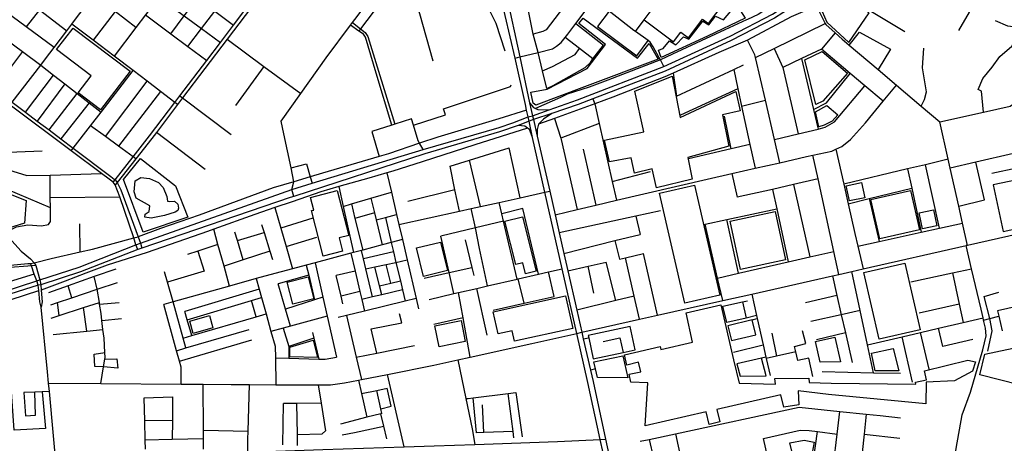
# Model space of a CAD drawing. Header units: millimetres. Extents: x 664923 to 767831, y 3118803 to 3207600.
# Tile 214 of 256: x 705649 to 708230, y 3175506 to 3176617. Entities that reach past the tile are written whole.
import ezdxf

# ---------------------------------------------------------------- set-up
doc = ezdxf.new("R2010")
doc.units = ezdxf.units.MM
for name, color, linetype in [('parks', 8, 'Continuous'), ('roads_2', 2, 'Continuous'), ('roads_3', 3, 'Continuous'), ('water', 7, 'Continuous')]:
    doc.layers.add(name, color=color, linetype=linetype)

msp = doc.modelspace()

# ---------------------------------------------------------------- linework, layer by layer
at = {"layer": 'parks'}
for points in [[(707822.81, 3176557.16), (707876.53, 3176635.66), (707794.08, 3176682.87), (707746.46, 3176652.77), (707765.38, 3176611.17), (707822.81, 3176557.16)], [(707452.15, 3176573.84), (707330.61, 3176518.35), (707323.71, 3176537.27), (707336.35, 3176541.84), (707352.95, 3176561.6), (707369.26, 3176551.54), (707389.14, 3176572.31), (707403.06, 3176565.89), (707439.96, 3176613.34), (707455.72, 3176603.56), (707473.49, 3176626.72), (707494.45, 3176617.31), (707528.33, 3176657.5), (707550.71, 3176621.03), (707452.15, 3176573.84)], [(707002.33, 3176393.2), (706995.54, 3176398.12), (706989.28, 3176427.25), (707032.22, 3176434.95), (707136.95, 3176489.6), (707184.79, 3176552.08), (707115.17, 3176606.89), (707126.53, 3176621.64), (707269.25, 3176516.17), (707299.33, 3176555.07), (707320.49, 3176518.3), (707322.63, 3176513.57), (707130.29, 3176441.19), (707002.33, 3176393.2)], [(705746.32, 3176538.73), (705789.24, 3176595.01), (705938.86, 3176482.1), (705861.56, 3176380.73), (705802.71, 3176425.14), (705837.09, 3176470.24), (705746.32, 3176538.73)], [(707736.08, 3176394.94), (707707.68, 3176512.38), (707752.55, 3176533.77), (707819.72, 3176476.87), (707755.07, 3176403.55), (707736.08, 3176394.94)], [(707318.73, 3176176.5), (707307.48, 3176226.25), (707260.88, 3176214.34), (707252.03, 3176254.78), (707195.56, 3176244.16), (707181.97, 3176301.07), (707285.61, 3176322.8), (707261.43, 3176429.66), (707359.56, 3176469.12), (707380.71, 3176360.49), (707526.32, 3176428.92), (707537.67, 3176377.94), (707491.24, 3176367.5), (707508.36, 3176285.64), (707401.13, 3176255.66), (707412.13, 3176199.14), (707318.73, 3176176.5)], [(707735.56, 3176375.85), (707765.08, 3176392.17), (707794.37, 3176367.79), (707778.8, 3176351.46), (707758.06, 3176340.61), (707744.32, 3176336.42), (707735.56, 3176375.85)], [(705973.41, 3176059.89), (705921.85, 3176198.07), (705965.92, 3176253.3), (706057.7, 3176181.24), (706089.9, 3176099.66), (705973.41, 3176059.89)], [(708200.93, 3176183.66), (708227.71, 3176061.53), (708315.81, 3176080.66), (708289.02, 3176202.8), (708200.93, 3176183.66)], [(707393.16, 3175874), (707326.51, 3176161.79), (707418.02, 3176182.77), (707484.66, 3175894.98), (707393.16, 3175874)], [(707815.87, 3176181.7), (707855.76, 3176190.26), (707864.44, 3176150.22), (707824.55, 3176141.65), (707815.87, 3176181.7)], [(705611.17, 3176165.22), (705666.68, 3176142.91), (705661.92, 3176083.76), (705605.77, 3176066.04), (705569.89, 3176104.27), (705611.17, 3176165.22)], [(706445.08, 3175997.11), (706414.39, 3176116.37), (706420.34, 3176117.89), (706411.8, 3176151.07), (706482.01, 3176168.96), (706512.3, 3176051.27), (706486.61, 3176044.72), (706495.56, 3176009.97), (706445.08, 3175997.11)], [(707904.29, 3176042.63), (707880.91, 3176145.71), (707984.76, 3176169.04), (708008.14, 3176065.95), (707904.29, 3176042.63)], [(708015.63, 3176068.6), (708007.16, 3176110.84), (708044.91, 3176118.33), (708053.37, 3176076.1), (708015.63, 3176068.6)], [(706921.39, 3176088.86), (706967.56, 3176100.19), (707002.94, 3175957.32), (706975.67, 3175950.63), (706968.53, 3175979.48), (706949.63, 3175974.85), (706921.39, 3176088.86)], [(707538.9, 3175961.77), (707511.57, 3176088.96), (707629.86, 3176114.14), (707657.19, 3175986.96), (707538.9, 3175961.77)], [(706689.69, 3176018.88), (706752.73, 3176034.07), (706770.97, 3175959.16), (706707.91, 3175943.97), (706689.69, 3176018.88)], [(707902, 3175778.92), (707861.76, 3175953.8), (707969.85, 3175978.44), (708010.09, 3175803.55), (707902, 3175778.92)], [(706350.42, 3175928.83), (706405.22, 3175942.83), (706420.08, 3175885.22), (706365.28, 3175871.22), (706350.42, 3175928.83)], [(706890.41, 3175850.9), (707080.27, 3175892.62), (707099.23, 3175807.15), (706946.39, 3175773.56), (706940.28, 3175801.08), (706903.27, 3175792.95), (706890.41, 3175850.9)], [(707289.3, 3175551.59), (707296.19, 3175664.45), (707251.68, 3175666.15), (707247.06, 3175687.05), (707277.3, 3175693.92), (707271.64, 3175718.65), (707241.22, 3175710.8), (707235.12, 3175738.2), (707328.14, 3175759.66), (707330.21, 3175752.2), (707413.02, 3175771.37), (707396.76, 3175848.61), (707487.29, 3175868.89), (707520.79, 3175725.2), (707535.23, 3175663.5), (707630.8, 3175661.17), (707628.98, 3175676.34), (707717.54, 3175676.56), (707718.9, 3175665.62), (707776.17, 3175663.95), (707998.6, 3175660.99), (707997.67, 3175666.77), (708026.28, 3175672.86), (708021.35, 3175695.9), (708135.02, 3175724.45), (708155.21, 3175719.51), (708147.16, 3175695.43), (708099.76, 3175669.81), (708025.85, 3175666.32), (708024.27, 3175609.43), (707769.89, 3175634.42), (707689.6, 3175643.32), (707691.54, 3175607.28), (707652.59, 3175601.01), (707644.68, 3175633.18), (707476.38, 3175595.14), (707484.85, 3175562.23), (707457.13, 3175555.59), (707448.79, 3175588.91), (707289.3, 3175551.59)], [(706095.02, 3175826.26), (706146.68, 3175841.29), (706156.1, 3175809.24), (706104.43, 3175794.22), (706095.02, 3175826.26)], [(706737.91, 3175814.02), (706806.36, 3175827.89), (706817.53, 3175773.4), (706749.06, 3175759.52), (706737.91, 3175814.02)], [(708179.48, 3175740.28), (708579.11, 3175824.4), (708619.51, 3175650.56), (708621.88, 3175536.08), (708269.46, 3175659.1), (708165.78, 3175685.86), (708179.48, 3175740.28)], [(707747.37, 3175719.06), (707735.39, 3175773.1), (707785.84, 3175784.58), (707800.94, 3175719.44), (707747.37, 3175719.06)], [(706357.65, 3175757.93), (706418.98, 3175776.98), (706429.78, 3175730.91), (706357.14, 3175732.62), (706357.65, 3175757.93)], [(707891.66, 3175696.23), (707882.13, 3175742.44), (707939.34, 3175754.8), (707954.13, 3175695.82), (707891.66, 3175696.23)], [(707667.72, 3175507.45), (707705.51, 3175513.9), (707731.7, 3175508.98), (707721.88, 3175452.63), (707704.66, 3175453.28), (707683.11, 3175447.13), (707667.72, 3175507.45)]]:
    msp.add_lwpolyline(points, close=True, dxfattribs=at)
at = {"layer": 'roads_2'}
for points in [[(705603.65, 3175902.32), (705693.96, 3175931.94), (705702.12, 3175934.93), (705805.1, 3175968.39), (705954.17, 3176027.04), (705965.92, 3176031.43), (706362.86, 3176171.81), (706416.44, 3176188.82), (706706.89, 3176277.1), (706906.14, 3176334.15), (706941.95, 3176346.89), (706982.66, 3176362.21), (706993.74, 3176365.33), (707037.6, 3176380.95), (707111.2, 3176407.16), (707337.69, 3176494.62), (707511.54, 3176573.64), (707622.7, 3176631.7), (707708.67, 3176688.4), (707881.62, 3176802.44), (707928.92, 3176833.64), (708055.53, 3176919.89), (708106.75, 3176964.37), (708161.26, 3177030.5)], [(708169.16, 3177024.66), (708112.19, 3176957.86), (708060.68, 3176911.76), (707932.97, 3176822.62), (707715.29, 3176678.49), (707628.29, 3176620.88), (707514.58, 3176562.45), (707341.67, 3176482.51), (707152.03, 3176409.84), (707113.31, 3176395.01), (707044.31, 3176370.87), (706996.4, 3176355.15), (706985.02, 3176351.24), (706955.67, 3176339.85), (706907.28, 3176322.91), (706711.64, 3176265.57), (706367.96, 3176153.87), (706357.97, 3176150.63), (705969.76, 3176017.99), (705958.91, 3176014.14), (705808.6, 3175955.51), (705704.91, 3175922.14), (705697.88, 3175920.6), (705607.08, 3175891.96)], [(705894.56, 3176190.83), (705899.81, 3176196.83), (705946.77, 3176257.17), (705990.03, 3176312.75), (706056.25, 3176400.08), (706069.5, 3176417.56), (706139.99, 3176510.52), (706175.54, 3176557.42), (706210.15, 3176603.05), (706244.54, 3176649.58), (706280.75, 3176696.17), (706328.77, 3176759.51), (706362.81, 3176804.23), (706474.91, 3176951.49), (706517.26, 3177007.11), (706525.97, 3177019.61)], [(706534.57, 3177013.14), (706525.79, 3177000.67), (706370.07, 3176798.72), (706340.42, 3176760.27), (706335.13, 3176753.4), (706192.96, 3176565.81), (706076.57, 3176412.23), (706063.28, 3176394.69), (706007.59, 3176321.23), (705995.65, 3176305.47), (705953.66, 3176252.13), (705904.75, 3176190), (705899.97, 3176183.87)], [(705958.91, 3176014.14), (705954.17, 3176027.04), (705949.04, 3176045.04), (705911.55, 3176152.38), (705905.88, 3176168.61), (705899.97, 3176183.87), (705894.56, 3176190.83), (705883.65, 3176198.95), (705864.04, 3176213.66), (705784.18, 3176273.56), (705624.33, 3176393.44), (705607.45, 3176406.1), (705542.79, 3176454.74), (705489, 3176495.22), (705412.69, 3176552.65), (705354.43, 3176596.5), (705303.28, 3176634.98), (705252.29, 3176673.35), (705183.93, 3176724.8), (705082.36, 3176801.45), (705074.43, 3176808)], [(707708.67, 3176688.4), (707715.29, 3176678.49), (707720.43, 3176670.8), (707737.04, 3176654.08), (707760.77, 3176607.5), (707762.29, 3176604.51), (707786.77, 3176582.82), (707805.72, 3176566.03), (707823.81, 3176550.73), (707899.35, 3176486.79), (707947.56, 3176445.77), (708012.48, 3176390.78), (708061.3, 3176349.44)], [(707194.89, 3175410.71), (707171.41, 3175516.38), (707138.35, 3175665.18), (707109.51, 3175794.11), (707071.34, 3175963.86), (707026.34, 3176164.42), (706994.05, 3176308.33), (706985.02, 3176351.24), (706982.66, 3176362.21), (706978.13, 3176379.98), (706974.9, 3176394.56), (706947.83, 3176516.47), (706908.89, 3176685.43)], [(706924.59, 3176685.41), (706960.21, 3176519.57), (706986.04, 3176399.34), (706993.74, 3176365.33), (706996.4, 3176355.15), (707005.92, 3176311.49), (707038.73, 3176167.16), (707052.73, 3176105.58), (707063.56, 3176057.93), (707075.87, 3176003.8), (707086.27, 3175958.05), (707109.55, 3175855.64), (707122.84, 3175797.19), (707126.79, 3175779.82), (707145.47, 3175697.66), (707152.24, 3175667.85), (707184.85, 3175517.03), (707213.53, 3175384.36)], [(705691.64, 3175972.56), (705680.33, 3175971.35), (705670.95, 3175970.57), (705624.64, 3175967.05), (705588.94, 3175968.51), (705538.83, 3175981.65), (705494.46, 3175996.2), (705379.8, 3176027.43), (705306.06, 3176048.99), (705261.61, 3176069.64), (705259.21, 3176070.75), (705207.74, 3176102.32), (705150.4, 3176140.79), (705120.76, 3176166.84), (705087.97, 3176195.65), (705077.54, 3176204.82), (705040.88, 3176237.04), (704995.31, 3176274.1), (704981.03, 3176285.71), (704923.32, 3176327.1), (704869.36, 3176365.79), (704821.81, 3176398.63)], [(705629.91, 3176400.73), (705664.82, 3176374.43), (705695.27, 3176351.47), (705726.46, 3176327.98), (705757.65, 3176304.47), (705789.53, 3176280.46), (705888, 3176206.26), (705897.47, 3176198.61), (705899.81, 3176196.83), (705904.75, 3176190), (705914.86, 3176170.75), (705959.61, 3176047.85), (705965.92, 3176031.43), (705969.76, 3176017.99)], [(706986.04, 3176399.34), (706996.08, 3176386.69), (707001.39, 3176384.39), (707007.75, 3176381.63), (707037.6, 3176380.95)], [(707044.31, 3176370.87), (707022.45, 3176356.62), (707009.82, 3176343.86), (707009.59, 3176343.02), (707005.88, 3176329.54), (707005.92, 3176311.49)], [(706994.05, 3176308.33), (706985.64, 3176328.93), (706980.1, 3176332.96), (706973.12, 3176338.05), (706955.67, 3176339.85)], [(708133.9, 3176025.24), (708120.87, 3176083.43), (708110.82, 3176128.32), (708088.47, 3176228.12), (708083.32, 3176251.1), (708061.3, 3176349.44)], [(708533.81, 3176115.46), (708523.97, 3176113.24), (708474.18, 3176102.01), (708352.59, 3176074.57), (708296.7, 3176061.96), (708133.9, 3176025.24), (708130.6, 3176024.49)], [(707109.51, 3175794.11), (707122.84, 3175797.19), (707274.31, 3175831.34), (707321.51, 3175841.98), (707492.14, 3175880.47), (707568.29, 3175897.65), (707779.64, 3175945.32), (707796.75, 3175949.18), (707830.78, 3175956.86), (707859.98, 3175963.44), (708130.6, 3176024.49)], [(708089.15, 3175382.84), (708103.78, 3175492.54), (708120.19, 3175580.38), (708141.56, 3175640.22), (708174, 3175751.63), (708182.4, 3175788.37), (708181.28, 3175807.79), (708176.18, 3175829.45), (708174.82, 3175835.2), (708169.56, 3175857.61), (708144.7, 3175964.1), (708130.6, 3176024.49)], [(705625.36, 3175973.71), (705670.62, 3175977.41), (705677.82, 3175977.94), (705687.28, 3175979.58), (705691.64, 3175972.56), (705702.12, 3175934.93), (705704.91, 3175922.14), (705705.96, 3175908.13), (705708.25, 3175877.41), (705705.99, 3175863.33)], [(705705.99, 3175863.33), (705701.89, 3175876.73), (705699.17, 3175906.47), (705697.88, 3175920.6), (705693.96, 3175931.94), (705687.74, 3175949.93), (705680.33, 3175971.35), (705677.82, 3175977.94)], [(705758.88, 3175277.07), (705757.99, 3175288.3), (705748.44, 3175409.04), (705727.36, 3175642), (705725.35, 3175664.19), (705722.73, 3175693.15), (705705.99, 3175863.33)], [(705725.35, 3175664.19), (705862.12, 3175663.04), (706073.07, 3175661.27), (706130.67, 3175660.79), (706203.62, 3175660.19), (706252.13, 3175659.98), (706320.99, 3175659.68), (706431.51, 3175659.21), (706463.75, 3175659.07), (706500.58, 3175664.36), (706537.26, 3175671.62), (706545.11, 3175673.16), (706613.74, 3175686.74), (706734.71, 3175710.68), (706798.17, 3175724.76), (706829.83, 3175731.77), (706992.17, 3175767.77), (707109.51, 3175794.11)]]:
    msp.add_lwpolyline(points, dxfattribs=at)
at = {"layer": 'roads_3'}
for points in [[(705624.33, 3176393.44), (705629.91, 3176400.73), (705704.63, 3176498.22), (705717.1, 3176514.5), (705739.67, 3176544.51), (705772.68, 3176588.4), (705785.84, 3176605.89), (705803.85, 3176629.47), (705835.92, 3176671.47), (705843.88, 3176681.88), (705900.33, 3176755.79), (705969.97, 3176846.98), (705979.9, 3176860.06), (706035.96, 3176933.99), (706042.17, 3176942.17), (706092.86, 3177009), (706103.63, 3177023.19), (706139.68, 3177070.73), (706175.71, 3177118.24), (706245.95, 3177210.83), (706254.97, 3177222.72)], [(707263.44, 3176586.3), (707286.12, 3176616.46), (707299.75, 3176634.58), (707335.74, 3176682.43), (707370.07, 3176728.06), (707405.4, 3176775.03), (707467.5, 3176857.6), (707495.19, 3176894.42), (707526, 3176935.37), (707549.19, 3176966.22), (707609.52, 3177046.44)], [(708147.37, 3177046.97), (708125.19, 3177017.8), (708101.88, 3176994.88), (708036.84, 3176941.34), (708000.66, 3176912.11), (707933.62, 3176866.47), (707908.03, 3176846.09), (707869.5, 3176820.04), (707714.41, 3176715.2), (707637.64, 3176664.58), (707585.4, 3176631.19), (707557.39, 3176618.15), (707554.5, 3176616.81), (707498.06, 3176590.72), (707360.52, 3176526.85), (707328.93, 3176511.79)], [(706202.74, 3176925.65), (706146.55, 3176851.27), (706121.46, 3176818.05), (706090.32, 3176776.83), (706086.66, 3176771.98), (706067.92, 3176747.17), (706049.46, 3176722.73), (706045.91, 3176718.04), (706024.05, 3176689.1), (706014.39, 3176676.32), (706010.27, 3176670.86), (705979.1, 3176629.61), (705954.06, 3176596.45), (705897.33, 3176521.35)], [(706335.23, 3176350.78), (706386.36, 3176423.49), (706452.46, 3176517.47), (706516.39, 3176602.58), (706521.61, 3176609.52), (706528.06, 3176618.12), (706565.25, 3176667.61), (706659.15, 3176791.63), (706712, 3176859.5)], [(706947.83, 3176516.47), (706960.21, 3176519.57), (707008.29, 3176531.62), (707046.14, 3176541.11), (707056.96, 3176547.57), (707068.46, 3176557.37), (707079.48, 3176570.89), (707086.6, 3176579.64), (707107.54, 3176607.53), (707142.24, 3176653.74), (707154.36, 3176669.88), (707190.56, 3176718.09), (707225.63, 3176764.79), (707238.8, 3176782.33), (707259.56, 3176809.99), (707271.67, 3176826.11), (707295.8, 3176857.46)], [(706921.69, 3176534.26), (706898.54, 3176606.95), (706875.31, 3176652.53), (706847.26, 3176728.79), (706830.86, 3176748.89), (706722.7, 3176828.73), (706630.51, 3176708.69), (706594.93, 3176662.36), (706542.87, 3176592.93), (706538.79, 3176587.49)], [(706045.81, 3176580.23), (706080.94, 3176627.22), (706115.55, 3176673.51), (706151.55, 3176721.67), (706186.44, 3176768.34)], [(708111.22, 3176589.07), (708139.08, 3176637.19), (708157.65, 3176684.87), (708174.39, 3176739.07), (708186.78, 3176779.16)], [(705739.67, 3176544.51), (705666.37, 3176598.59), (705629.83, 3176625.54), (705603.56, 3176644.92), (705576.43, 3176664.93), (705523.42, 3176704.04), (705466.99, 3176745.67)], [(705764.59, 3176725.43), (705732.34, 3176683.78), (705700.92, 3176643.22), (705666.37, 3176598.59)], [(705955.8, 3176712.94), (705899.51, 3176638.74), (705842.18, 3176563.16)], [(706049.46, 3176722.73), (706115.55, 3176673.51), (706160.55, 3176639.99), (706210.15, 3176603.05)], [(706090.23, 3176547.35), (706125.75, 3176594.15), (706160.55, 3176639.99), (706196.23, 3176687.04), (706231.7, 3176733.71)], [(707031.22, 3176437.02), (707019.96, 3176483.49), (707008.29, 3176531.62), (706995.75, 3176579.6), (706974.77, 3176685.47), (706996.27, 3176712.46)], [(705432.94, 3176700.63), (705479.14, 3176666.21), (705522.19, 3176634.13), (705568.75, 3176599.44), (705613.11, 3176566.4), (705656.62, 3176533.99), (705704.63, 3176498.22)], [(706630.51, 3176708.69), (706686.36, 3176663.8), (706697.73, 3176633.6), (706732.62, 3176509.17)], [(707363.1, 3176559.14), (707382.25, 3176584.93), (707402.81, 3176569.82), (707439.36, 3176619.03), (707455.38, 3176607.26), (707515.34, 3176687.97)], [(707969.34, 3176585.18), (707847.13, 3176658.92), (707775.13, 3176703.17)], [(705663.8, 3176671.57), (705700.92, 3176643.22), (705772.68, 3176588.4)], [(705954.06, 3176596.45), (705899.51, 3176638.74), (705843.88, 3176681.88)], [(706014.39, 3176676.32), (706080.94, 3176627.22), (706125.75, 3176594.15), (706175.54, 3176557.42)], [(707337.69, 3176494.62), (707328.93, 3176511.79), (707325.15, 3176519.18), (707310.03, 3176546.03), (707302.02, 3176558.62), (707296.92, 3176562.27), (707263.44, 3176586.3), (707259.39, 3176589.21), (707194.17, 3176639.3), (707154.36, 3176669.88)], [(707074.59, 3176649.8), (707029.85, 3176590.54), (707020.47, 3176586.13), (706995.75, 3176579.6)], [(707737.04, 3176654.08), (707701.97, 3176638.29), (707671.61, 3176624.63), (707556.9, 3176563.86), (707481.62, 3176531.2), (707362.22, 3176476.94), (707340.61, 3176467.12), (707204.04, 3176413.89), (707156.83, 3176396.69), (707051.68, 3176358.37), (707009.59, 3176343.02)], [(707194.17, 3176639.3), (707164, 3176599.48), (707266.74, 3176522.44), (707296.92, 3176562.27)], [(705979.1, 3176629.61), (706045.81, 3176580.23), (706090.23, 3176547.35), (706139.99, 3176510.52)], [(706521.61, 3176609.52), (706542.87, 3176592.93), (706555.14, 3176583.35), (706561.89, 3176573.28), (706632.79, 3176343.1)], [(707286.12, 3176616.46), (707363.1, 3176559.14)], [(708206.48, 3176615.53), (708239.01, 3176601.42), (708277.11, 3176596.66), (708398.64, 3176610.89)], [(706063.28, 3176394.69), (706056.25, 3176400.08), (706018.3, 3176429.12), (705983.62, 3176455.64), (705946.96, 3176483.7), (705897.33, 3176521.35), (705842.18, 3176563.16), (705785.84, 3176605.89)], [(706624.93, 3176340.55), (706583.71, 3176477.09), (706555.73, 3176571.25), (706550.76, 3176579.43), (706538.79, 3176587.49), (706516.39, 3176602.58)], [(707107.54, 3176607.53), (707180.02, 3176550.8)], [(707578.21, 3176517.91), (707627.28, 3176541.99), (707760.77, 3176607.5)], [(707823.81, 3176550.73), (707851.19, 3176584.7), (707932.4, 3176540.17), (707899.35, 3176486.79)], [(708061.3, 3176349.44), (708175.93, 3176374.63), (708246.01, 3176390.04), (708269.78, 3176407.34), (708288.83, 3176432.31), (708331.24, 3176487.9), (708388.75, 3176590.96)], [(708175.93, 3176374.63), (708170.15, 3176429.59), (708162.13, 3176434.07), (708174.19, 3176463.13), (708198.83, 3176492.96), (708218.85, 3176520.26), (708250.09, 3176547.48), (708277.11, 3176596.66)], [(706192.96, 3176565.81), (706289.8, 3176494.54), (706386.36, 3176423.49)], [(707151.39, 3176514.61), (707116.6, 3176541.84), (707079.48, 3176570.89)], [(707641.59, 3176242.11), (707627.69, 3176302.65), (707603.99, 3176405.76), (707578.21, 3176517.91), (707576.55, 3176525.16), (707556.9, 3176563.86)], [(707786.77, 3176582.82), (707751.1, 3176539.96), (707698.54, 3176515.17), (707649.83, 3176492.17)], [(705656.62, 3176533.99), (705582.88, 3176436.27)], [(707019.96, 3176483.49), (707046.29, 3176494.03), (707105.04, 3176526.23), (707116.6, 3176541.84)], [(707031.22, 3176437.02), (707047.72, 3176444.81), (707131.31, 3176492.13), (707145.24, 3176505.03), (707151.39, 3176514.61), (707180.02, 3176550.8)], [(707627.28, 3176541.99), (707649.83, 3176492.17), (707690.05, 3176317.82)], [(707913.14, 3176403.88), (707864.8, 3176443.48), (707826.11, 3176476.31), (707751.1, 3176539.96)], [(708012.48, 3176390.78), (708021.2, 3176407.88), (708026.57, 3176428.39), (708016.15, 3176491.05), (708019.61, 3176542.54)], [(707328.93, 3176511.79), (707191.22, 3176458.44), (707142.26, 3176440.03), (707103.4, 3176428.14), (707084.25, 3176421.66), (707067.09, 3176413.53), (707001.39, 3176384.39)], [(707698.54, 3176515.17), (707730.21, 3176381.27), (707742.21, 3176330.5)], [(705704.63, 3176498.22), (705738.32, 3176471.86), (705768.04, 3176448.61), (705800, 3176423.62), (705831.25, 3176399.16), (705862.55, 3176374.68)], [(705784.18, 3176273.56), (705789.53, 3176280.46), (705835.04, 3176339.18), (705862.55, 3176374.68), (705946.96, 3176483.7)], [(706289.8, 3176494.54), (706215.42, 3176392.15)], [(707371.07, 3176416.84), (707520.94, 3176486.56), (707546.97, 3176498.67)], [(707520.94, 3176486.56), (707531.87, 3176436.29), (707541.79, 3176390.6), (707563.64, 3176289.98), (707577.2, 3176227.59)], [(705664.82, 3176374.43), (705738.32, 3176471.86)], [(705874.15, 3176310.48), (705983.62, 3176455.64)], [(707362.22, 3176476.94), (707371.07, 3176416.84)], [(707730.21, 3176381.27), (707764.1, 3176399.12), (707826.11, 3176476.31)], [(705768.04, 3176448.61), (705695.27, 3176351.47)], [(706018.3, 3176429.12), (705908.21, 3176285.47)], [(706681.36, 3176340.43), (706765.3, 3176367.76), (706760.56, 3176383.84), (706936.3, 3176441.6), (706937.95, 3176446.63)], [(707052.73, 3176105.58), (707110.65, 3176119.18), (707159.24, 3176130.6), (707213.99, 3176143.44), (707451.81, 3176199.3), (707516.47, 3176213.89), (707577.2, 3176227.59), (707641.59, 3176242.11), (707712.06, 3176258.01), (707728.58, 3176261.63), (707777.94, 3176272.45), (707788.96, 3176277.55), (707804.79, 3176284.86), (707827.49, 3176302.97), (707866.35, 3176346.96), (707913.14, 3176403.88), (707947.56, 3176445.77)], [(707531.87, 3176436.29), (707381.45, 3176366.62)], [(707627.69, 3176302.65), (707690.05, 3176317.82), (707742.21, 3176330.5), (707760.59, 3176334.97), (707785.63, 3176349.72), (707864.8, 3176443.48)], [(705726.46, 3176327.98), (705800, 3176423.62)], [(706069.5, 3176417.56), (706076.57, 3176412.23), (706204.1, 3176316.03)], [(707152.03, 3176409.84), (707156.83, 3176396.69), (707168.54, 3176344.83), (707202.76, 3176193.19), (707213.99, 3176143.44)], [(707541.79, 3176390.6), (707603.99, 3176405.76)], [(705831.25, 3176399.16), (705757.65, 3176304.47)], [(706978.13, 3176379.98), (706905.78, 3176357.15), (706745.53, 3176309.48), (706697.7, 3176293.2), (706616.17, 3176265.44), (706591.81, 3176258.23), (706443.41, 3176214.28), (706411.18, 3176204.75), (706368.44, 3176192.12), (706313.94, 3176176.01), (706119.49, 3176104.84), (706018.39, 3176069.39), (705959.61, 3176047.85)], [(706367.96, 3176153.87), (706362.86, 3176171.81), (706368.44, 3176192.12), (706360.64, 3176228.86), (706341.81, 3176317.43), (706335.23, 3176350.78)], [(706706.89, 3176277.1), (706697.7, 3176293.2), (706694.19, 3176299.36), (706681.36, 3176340.43), (706676.14, 3176357.14), (706632.79, 3176343.1), (706624.93, 3176340.55), (706572.5, 3176323.56), (706591.81, 3176258.23)], [(707051.68, 3176358.37), (707068.11, 3176306.07), (707069.02, 3176303.17), (707110.65, 3176119.18)], [(707514.43, 3176278.33), (707496.71, 3176364.51)], [(706980.1, 3176332.96), (706842.75, 3176289.31), (706704.33, 3176244.54), (706627.37, 3176219.64), (706611.82, 3176215.27), (706564.5, 3176201.93), (706485.53, 3176179.29), (706438.52, 3176165.82), (706363.21, 3176139.86), (706318.57, 3176124.36), (706265.75, 3176106.03), (706158.12, 3176067.98), (706141.41, 3176062.06), (705983.62, 3176006.36), (705878.7, 3175973.21), (705823, 3175952.11), (705768.54, 3175930.95), (705705.96, 3175908.13)], [(705953.66, 3176252.13), (705946.77, 3176257.17), (705908.21, 3176285.47), (705874.15, 3176310.48), (705835.04, 3176339.18)], [(707168.54, 3176344.83), (707068.11, 3176306.07)], [(706135.59, 3176224.21), (706007.59, 3176321.23)], [(706777.37, 3176232.63), (706828.5, 3176249.04), (706932.41, 3176280.82)], [(706961.67, 3176150.1), (706932.41, 3176280.82)], [(707126.73, 3176277.26), (707159.24, 3176130.6)], [(707563.64, 3176289.98), (707514.43, 3176278.33), (707402.82, 3176251.94)], [(707788.96, 3176277.55), (707809.4, 3176186.01), (707820.93, 3176134.42), (707838.44, 3176055.98), (707846.1, 3176023.06), (707859.98, 3175963.44)], [(705708.38, 3176271.94), (705596.41, 3176267.59), (705543.72, 3176265.55), (705463.11, 3176264.15)], [(706857.74, 3176127.1), (706828.5, 3176249.04)], [(707796.75, 3175949.18), (707783.11, 3176009.35), (707742.02, 3176199.45), (707728.58, 3176261.63)], [(708083.32, 3176251.1), (708023.75, 3176236.94), (707976.35, 3176225.68), (707809.4, 3176186.01)], [(708254.27, 3176266.51), (708155.84, 3176243.72), (708088.47, 3176228.12)], [(705596.79, 3176230.15), (705668.12, 3176208.33), (705729.41, 3176209.02), (705864.04, 3176213.66)], [(706360.64, 3176228.86), (706401.04, 3176239.37), (706411.18, 3176204.75), (706416.44, 3176188.82)], [(706802.14, 3176114.8), (706790.41, 3176170.65), (706777.37, 3176232.63)], [(707976.35, 3176225.68), (707988.34, 3176175.56), (708012.83, 3176059.7)], [(708060.64, 3176070.2), (708023.75, 3176236.94)], [(708178.5, 3176144.9), (708155.84, 3176243.72)], [(708315.06, 3176239.16), (708262.88, 3176227.69), (708197.78, 3176213.36)], [(705607.65, 3176057.49), (705641.1, 3176073.56), (705671.18, 3176079.09), (705706.61, 3176076.25), (705724.73, 3176079.84), (705730, 3176087.83), (705729.83, 3176123.79), (705729.69, 3176151.11), (705729.41, 3176209.02)], [(706611.82, 3176215.27), (706623.63, 3176164.68), (706637.34, 3176105.93), (706643.46, 3176079.68), (706652.6, 3176040.52), (706665.05, 3175987.17), (706688.79, 3175885.46), (706695.1, 3175858.44)], [(707202.76, 3176193.19), (707302.59, 3176218.92)], [(707516.47, 3176213.89), (707530.3, 3176151.46)], [(707742.02, 3176199.45), (707677.51, 3176184.83), (707622.39, 3176172.14), (707530.3, 3176151.46)], [(705588.82, 3176187.3), (705573.57, 3176174.33), (705561.48, 3176147.57), (705554.23, 3176126.2), (705553.21, 3176123.19), (705558.01, 3176103.07), (705582.72, 3176080.38), (705607.65, 3176057.49), (705620.52, 3176045.68), (705652.85, 3176010.47), (705678.17, 3175989.94), (705687.28, 3175979.58)], [(705729.83, 3176123.79), (705614.6, 3176172.36), (705588.82, 3176187.3)], [(706485.53, 3176179.29), (706497.13, 3176127.6), (706524.31, 3176006.51)], [(706790.41, 3176170.65), (706666.88, 3176140.06)], [(707622.39, 3176172.14), (707633.74, 3176120.97), (707663.87, 3175982.01)], [(707677.51, 3176184.83), (707720.62, 3175995.02)], [(707820.93, 3176134.42), (707876.34, 3176148.04), (707988.34, 3176175.56)], [(705729.69, 3176151.11), (705911.55, 3176152.38)], [(706497.13, 3176127.6), (706518.83, 3176133.96), (706569.99, 3176148.96), (706623.63, 3176164.68)], [(706569.99, 3176148.96), (706579.25, 3176110.44), (706583.7, 3176091.92), (706599.45, 3176026.43)], [(706643.46, 3176079.68), (706802.14, 3176114.8), (706833.21, 3176121.67), (706857.74, 3176127.1), (706906.44, 3176137.88), (706961.67, 3176150.1), (707026.34, 3176164.42), (707038.73, 3176167.16)], [(707876.34, 3176148.04), (707902.06, 3176035.36)], [(708110.82, 3176128.32), (708178.5, 3176144.9)], [(706318.57, 3176124.36), (706333.97, 3176070.43), (706347.8, 3176022.02), (706364.34, 3175964.11)], [(706518.83, 3176133.96), (706528.17, 3176096.03), (706548.6, 3176012.95)], [(706875.59, 3175918.79), (706855.1, 3176016.89), (706843.79, 3176071.04), (706833.21, 3176121.67)], [(706953.52, 3175936.74), (706917.89, 3176088.99), (706913.53, 3176107.58), (706906.44, 3176137.88)], [(707009.49, 3175949.61), (706968.02, 3176121.74), (706913.53, 3176107.58)], [(707446.45, 3176081.27), (707502.83, 3176093.22), (707633.74, 3176120.97)], [(706417.85, 3176096.95), (706333.97, 3176070.43)], [(706579.25, 3176110.44), (706528.17, 3176096.03)], [(706583.7, 3176091.92), (706608.64, 3176098.44), (706637.34, 3176105.93)], [(706608.64, 3176098.44), (706623.28, 3176032.75)], [(707329.32, 3176115.73), (707264.24, 3176101.6), (707063.56, 3176057.93)], [(707264.24, 3176101.6), (707275.49, 3176054.14)], [(707533.51, 3175952.15), (707502.83, 3176093.22)], [(705807.85, 3176007.89), (705806.88, 3176082.07)], [(706199.27, 3175918.46), (706184.98, 3175970.38), (706169.22, 3176027.64), (706158.12, 3176067.98)], [(706283.55, 3176079.95), (706289.86, 3176059.35), (706304.9, 3176010.21), (706311.66, 3175988.1)], [(706917.89, 3176088.99), (706843.79, 3176071.04), (706753.23, 3176049.09)], [(707492.14, 3175880.47), (707478.69, 3175939.6), (707446.45, 3176081.27)], [(707846.1, 3176023.06), (707902.06, 3176035.36), (708012.83, 3176059.7), (708060.64, 3176070.2), (708120.87, 3176083.43)], [(705687.28, 3175979.58), (705731.84, 3175990.48), (705807.85, 3176007.89), (705840.34, 3176015.34), (705949.04, 3176045.04), (705959.61, 3176047.85)], [(706235.59, 3175987.2), (706220.48, 3176037.61), (706213.69, 3176060.25)], [(706220.48, 3176037.61), (706289.86, 3176059.35)], [(706347.8, 3176022.02), (706428.61, 3176046.55)], [(706787.76, 3175898.57), (706775.08, 3175953.86), (706753.23, 3176049.09)], [(707075.87, 3176003.8), (707209.53, 3176038.06), (707275.49, 3176054.14)], [(706652.6, 3176040.52), (706623.28, 3176032.75), (706599.45, 3176026.43), (706548.6, 3176012.95), (706545.05, 3176012.01), (706524.31, 3176006.51), (706517.35, 3176004.67), (706423.51, 3175979.79), (706400.59, 3175973.72), (706364.34, 3175964.11), (706304.68, 3175948.31), (706269.52, 3175938.35), (706199.27, 3175918.46), (706051.88, 3175876.76), (706027.01, 3175869.71)], [(706169.22, 3176027.64), (706116.71, 3176010.33), (706089.14, 3176001.24)], [(706623.28, 3176032.75), (706629.17, 3176008.21), (706635.75, 3175980.74), (706647.46, 3175931.91), (706652.98, 3175908.9), (706660.24, 3175878.6)], [(706817.12, 3176040.15), (706834.55, 3175966.99), (706839.58, 3175945.86)], [(707209.53, 3176038.06), (707221.94, 3175989.34)], [(706116.71, 3176010.33), (706132.64, 3175957.95)], [(706304.9, 3176010.21), (706235.59, 3175987.2), (706184.98, 3175970.38)], [(706517.35, 3176004.67), (706528.63, 3175957.47), (706541.36, 3175904.16), (706546.39, 3175883.1), (706553.58, 3175853.01)], [(706574.14, 3175889.82), (706556.63, 3175963.4), (706550.32, 3175989.88), (706545.05, 3176012.01)], [(706629.17, 3176008.21), (706550.32, 3175989.88)], [(707221.94, 3175989.34), (707237.62, 3175992.88), (707284.9, 3176003.53)], [(707274.31, 3175831.34), (707260.53, 3175891.99), (707237.62, 3175992.88)], [(707321.51, 3175841.98), (707284.9, 3176003.53)], [(707478.69, 3175939.6), (707533.51, 3175952.15), (707663.87, 3175982.01), (707720.62, 3175995.02), (707783.11, 3176009.35)], [(706400.59, 3175973.72), (706406.91, 3175947.1), (706422.25, 3175882.4)], [(706423.51, 3175979.79), (706444.25, 3175889.38), (706455.69, 3175839.48), (706480.27, 3175732.38)], [(706556.63, 3175963.4), (706580.33, 3175968.59), (706609.84, 3175975.07), (706635.75, 3175980.74), (706665.05, 3175987.17)], [(706598.3, 3175895.67), (706592.47, 3175919.3), (706580.33, 3175968.59)], [(706622.08, 3175926.09), (706609.84, 3175975.07)], [(706710.05, 3175939.49), (706775.08, 3175953.86), (706834.55, 3175966.99)], [(706722.7, 3175883.59), (706787.76, 3175898.57), (706799.94, 3175901.37), (706848.11, 3175912.46), (706875.59, 3175918.79), (706953.52, 3175936.74), (706956.44, 3175937.41), (707009.49, 3175949.61), (707035.42, 3175955.58), (707071.34, 3175963.86)], [(707086.27, 3175958.05), (707139.57, 3175970.41), (707187.03, 3175981.4)], [(707154.25, 3175899.62), (707139.57, 3175970.41)], [(707211.69, 3175880.24), (707187.03, 3175981.4)], [(707985.16, 3175929.78), (708094.66, 3175953.33), (708144.7, 3175964.1)], [(705687.74, 3175949.93), (705518.52, 3175898.04), (705358.33, 3175846.34), (705338.47, 3175840.32), (705272.92, 3175820.41), (705213.38, 3175798.83), (705204.23, 3175795.95)], [(705901.54, 3175962.91), (705844.83, 3175943.25), (705776.35, 3175919.15), (705725.09, 3175901.11)], [(705862.12, 3175663.04), (705869.46, 3175706.74), (705872.8, 3175726.59), (705873.53, 3175730.96), (705872.75, 3175744.05), (705870.52, 3175781.51), (705867.74, 3175804.78), (705864.98, 3175827.92), (705862.79, 3175846.21), (705859, 3175870.73), (705858.24, 3175875.65), (705852.89, 3175910.26), (705844.83, 3175943.25)], [(706051.88, 3175876.76), (706037.1, 3175928.38), (706029.2, 3175955.92)], [(706132.64, 3175957.95), (706037.1, 3175928.38)], [(706269.52, 3175938.35), (706277.26, 3175910.49), (706283.31, 3175888.77), (706295.26, 3175845.74), (706308.14, 3175799.4), (706318.94, 3175760.54), (706319.56, 3175730.08), (706320.99, 3175659.68)], [(706406.91, 3175947.1), (706327.3, 3175924.3)], [(706528.63, 3175957.47), (706479.12, 3175945.81)], [(706496.68, 3175871.85), (706491.81, 3175892.38), (706479.12, 3175945.81)], [(707050.14, 3175891.56), (707035.42, 3175955.58)], [(707779.64, 3175945.32), (707791.55, 3175893.38), (707803.02, 3175843.38), (707813.86, 3175796.08), (707831.69, 3175718.37)], [(707887.1, 3175691.25), (707871.6, 3175764.34), (707852.53, 3175854.28), (707830.78, 3175956.86)], [(708094.66, 3175953.33), (708112.16, 3175871.03), (708122.38, 3175822.94)], [(705731.45, 3175869.49), (705748.32, 3175875.15), (705786.21, 3175887.87), (705852.89, 3175910.26), (705905.64, 3175927.97)], [(705786.21, 3175887.87), (705776.35, 3175919.15)], [(706359.25, 3175813.27), (706346.29, 3175858.32), (706327.3, 3175924.3)], [(706592.47, 3175919.3), (706622.08, 3175926.09), (706647.46, 3175931.91)], [(706874.71, 3175789.43), (706848.11, 3175912.46)], [(706971.39, 3175873.62), (706956.44, 3175937.41)], [(705238.71, 3175752.95), (705282.19, 3175771.99), (705358.24, 3175794.41), (705376.06, 3175800.37), (705492.97, 3175839.48), (705518.39, 3175847.98), (705699.17, 3175906.47)], [(706277.26, 3175910.49), (706082.26, 3175851.7)], [(706088.61, 3175829.58), (706256.94, 3175880.75), (706283.31, 3175888.77)], [(706444.25, 3175889.38), (706422.25, 3175882.4), (706346.29, 3175858.32)], [(706541.36, 3175904.16), (706491.81, 3175892.38)], [(706652.98, 3175908.9), (706598.3, 3175895.67), (706574.14, 3175889.82), (706546.39, 3175883.1)], [(706829.83, 3175731.77), (706811.63, 3175834.99), (706799.94, 3175901.37)], [(706890.91, 3175855.29), (706971.39, 3175873.62), (707050.14, 3175891.56)], [(707260.53, 3175891.99), (707211.69, 3175880.24), (707109.55, 3175855.64)], [(707568.29, 3175897.65), (707581, 3175841.07), (707582.73, 3175833.38), (707598.32, 3175764.02), (707605.55, 3175731.85), (707606.4, 3175728.07), (707616.36, 3175683.74)], [(707791.55, 3175893.38), (707709.39, 3175874.8)], [(708187.24, 3175747.38), (708198.14, 3175800.88), (708192.06, 3175833.58), (708177.34, 3175891.12), (708216.05, 3175902.61)], [(705731.5, 3175834.28), (705753.12, 3175841.33), (705816.44, 3175862), (705858.24, 3175875.65)], [(705753.12, 3175841.33), (705748.32, 3175875.15)], [(705825.28, 3175800.35), (705816.44, 3175862)], [(705859, 3175870.73), (705910.05, 3175875.32)], [(706073.07, 3175661.27), (706072.65, 3175705.82), (706068.33, 3175721.34), (706060.66, 3175748.89), (706027.01, 3175869.71)], [(706085.34, 3175756.09), (706078.19, 3175781.89), (706051.88, 3175876.76)], [(706269.57, 3175838.18), (706256.94, 3175880.75)], [(706688.79, 3175885.46), (706660.24, 3175878.6), (706553.58, 3175853.01), (706505.95, 3175841.58), (706484.49, 3175836.42)], [(707581, 3175841.07), (707553.95, 3175834.66), (707503.25, 3175822.64), (707492.63, 3175865.36), (707544.16, 3175877), (707557.34, 3175879.98)], [(707544.16, 3175877), (707553.95, 3175834.66)], [(708112.16, 3175871.03), (708006.87, 3175847.19)], [(708266.43, 3175865.93), (708212.39, 3175853.83), (708215.59, 3175839.71), (708224.33, 3175800.98)], [(706078.19, 3175781.89), (706100.44, 3175788.44), (706269.57, 3175838.18), (706295.26, 3175845.74)], [(706100.44, 3175788.44), (706088.61, 3175829.58), (706082.26, 3175851.7)], [(706455.69, 3175839.48), (706359.25, 3175813.27), (706339.75, 3175807.98), (706308.14, 3175799.4)], [(706505.95, 3175841.58), (706531.4, 3175732.11), (706545.11, 3175673.16)], [(706650.76, 3175822.21), (706644.93, 3175845.57)], [(706811.63, 3175834.99), (706735.05, 3175817.47)], [(707852.53, 3175854.28), (707803.02, 3175843.38), (707723.11, 3175825.8)], [(707871.6, 3175764.34), (707962.79, 3175785.65), (708010.57, 3175796.81), (708057.86, 3175807.87), (708122.38, 3175822.94), (708174.82, 3175835.2)], [(708176.18, 3175829.45), (708192.06, 3175833.58), (708215.59, 3175839.71)], [(705864.98, 3175827.92), (705916.4, 3175833.5)], [(706570.98, 3175805.97), (706650.76, 3175822.21)], [(707126.79, 3175779.82), (707140.94, 3175782.84), (707152.86, 3175727.71), (707231.47, 3175744.52), (707263.1, 3175751.29), (707249.96, 3175812.12), (707139.72, 3175788.54), (707140.94, 3175782.84)], [(707505.66, 3175814.24), (707515.22, 3175775.31), (707579.29, 3175790.89), (707569.73, 3175829.84), (707505.66, 3175814.24)], [(707569.73, 3175829.84), (707582.73, 3175833.38)], [(705737.16, 3175791.14), (705825.28, 3175800.35), (705867.74, 3175804.78)], [(706060.66, 3175748.89), (706085.34, 3175756.09), (706251.18, 3175804.44)], [(706339.75, 3175807.98), (706354.77, 3175760.09), (706355.1, 3175729.08)], [(706416.59, 3175796.39), (706420.22, 3175781.47), (706433.47, 3175726.88)], [(706585.21, 3175742.82), (706570.98, 3175805.97)], [(707179.01, 3175772.65), (707222.34, 3175782.87), (707231.47, 3175744.52)], [(707620.68, 3175795.23), (707633.57, 3175734.3)], [(707684.1, 3175745.86), (707679.98, 3175759.9), (707710.11, 3175767.64), (707701.38, 3175801.28)], [(707813.86, 3175796.08), (707738.21, 3175777.1)], [(707989.86, 3175666.5), (707962.79, 3175785.65)], [(708033.56, 3175700.75), (708010.57, 3175796.81)], [(708147.91, 3175778.17), (708069.35, 3175759.63), (708057.86, 3175807.87)], [(706068.33, 3175721.34), (706257.88, 3175777.25)], [(706420.22, 3175781.47), (706354.77, 3175760.09)], [(706531.4, 3175732.11), (706585.21, 3175742.82), (706684.51, 3175762.57)], [(707520.1, 3175745.03), (707598.32, 3175764.02)], [(705869.46, 3175706.74), (705846.29, 3175707.38), (705844.94, 3175740.08), (705872.75, 3175744.05)], [(706319.56, 3175730.08), (706355.1, 3175729.08), (706433.47, 3175726.88), (706450.56, 3175726.41), (706480.27, 3175732.38)], [(707154.35, 3175719.85), (707230.27, 3175735.25), (707243.47, 3175677.97), (707163.98, 3175678.47), (707158.68, 3175701.22), (707154.35, 3175719.85)], [(707605.55, 3175731.85), (707593.72, 3175729.21), (707528.96, 3175714.8)], [(707728.78, 3175681.11), (707717.63, 3175729.4), (707689.39, 3175722.95), (707684.1, 3175745.86), (707633.57, 3175734.3), (707606.4, 3175728.07)], [(705872.8, 3175726.59), (705904.34, 3175728.04), (705906.91, 3175703.08), (705869.46, 3175706.74)], [(706798.17, 3175724.76), (706819.19, 3175623.28), (706835.62, 3175543.96), (706842.06, 3175503.06)], [(707528.96, 3175714.8), (707537.66, 3175682.25), (707606.09, 3175683.27), (707593.72, 3175729.21)], [(706657.28, 3175496.63), (706613.74, 3175686.74)], [(707158.68, 3175701.22), (707145.47, 3175697.66)], [(707752.53, 3175694.37), (707887.1, 3175691.25), (707958, 3175689.6)], [(706130.96, 3175490.73), (706130.92, 3175517.48), (706130.87, 3175540.37), (706130.67, 3175660.79)], [(706244.57, 3175287.96), (706247.36, 3175483.08), (706247.84, 3175516.61), (706248.49, 3175538.07), (706252.13, 3175659.98)], [(706431.51, 3175659.21), (706439.39, 3175611.53), (706451.41, 3175538.74)], [(706537.26, 3175671.62), (706545.27, 3175636.34), (706559.39, 3175574.19)], [(705708.55, 3175641.13), (705717.42, 3175544.85), (705634.71, 3175540.88), (705628.29, 3175641.4)], [(705727.36, 3175642), (705708.55, 3175641.13), (705689.02, 3175640.22), (705660.26, 3175638.88), (705665.01, 3175577.97), (705691.28, 3175579.97), (705689.02, 3175640.22)], [(705975.79, 3175625.56), (706050.4, 3175628.03), (706049.69, 3175566.03), (706049.1, 3175515.64)], [(706545.27, 3175636.34), (706585.47, 3175644.78), (706612.66, 3175650.49)], [(706598.92, 3175584.35), (706596.16, 3175596.77), (706585.47, 3175644.78)], [(706596.16, 3175596.77), (706623.38, 3175603.48), (706612.66, 3175650.49)], [(706819.19, 3175623.28), (706825.36, 3175623.78), (706837.84, 3175625.34), (706930.13, 3175636.95), (706949.88, 3175639.43)], [(706944.79, 3175520.26), (706942.7, 3175536.92), (706930.13, 3175636.95)], [(706949.88, 3175639.43), (706966.78, 3175523.34)], [(705978.76, 3175490.73), (705978.23, 3175514.39), (705977.12, 3175564.98), (705975.79, 3175625.56)], [(706339.5, 3175502.12), (706341.25, 3175610.48)], [(706439.39, 3175611.53), (706375.09, 3175610.87), (706341.25, 3175610.48)], [(706375.09, 3175610.87), (706376.4, 3175529.14), (706376.85, 3175500.67)], [(706942.7, 3175536.92), (706866.21, 3175534.22), (706846.5, 3175533.52), (706837.84, 3175625.34)], [(706866.21, 3175534.22), (706862.61, 3175606.54)], [(706598.92, 3175584.35), (706595.79, 3175583.54), (706559.39, 3175574.19), (706489.98, 3175556.35)], [(706612.11, 3175517.91), (706603.97, 3175550.63), (706595.79, 3175583.54)], [(707276.12, 3175511.21), (707299.04, 3175516.16), (707368.57, 3175531.12), (707693, 3175600.97), (707799.05, 3175589.75), (707868.15, 3175582.44), (707904.57, 3175578.58), (707958.04, 3175572.81)], [(707773.39, 3175369.44), (707792.15, 3175530.43), (707799.05, 3175589.75)], [(707868.15, 3175582.44), (707862.66, 3175529.86), (707845.06, 3175361.67)], [(706049.69, 3175566.03), (705977.12, 3175564.98)], [(706494.73, 3175527.96), (706527.45, 3175534.75), (706603.97, 3175550.63)], [(706130.87, 3175540.37), (706248.49, 3175538.07)], [(706376.4, 3175529.14), (706441.88, 3175531.25), (706451.41, 3175538.74)], [(707368.57, 3175531.12), (707382.83, 3175466.02), (707402.1, 3175384.37), (707418.69, 3175314.09)], [(707599.06, 3175518.54), (707694.98, 3175540.83), (707718.79, 3175539.34), (707740.6, 3175536.69), (707792.15, 3175530.43)], [(707724.04, 3175417.65), (707740.6, 3175536.69)], [(707862.66, 3175529.86), (707956.47, 3175519.13)], [(706130.92, 3175517.48), (706049.1, 3175515.64), (705978.23, 3175514.39)], [(706247.36, 3175483.08), (706444.08, 3175489.67), (706657.28, 3175496.63), (706736.03, 3175499.2), (706842.06, 3175503.06), (707058.85, 3175510.92), (707171.41, 3175516.38), (707184.85, 3175517.03)], [(707299.04, 3175516.16), (707333.66, 3175368.98)], [(707634.23, 3175363.27), (707620.11, 3175425.55), (707599.06, 3175518.54)]]:
    msp.add_lwpolyline(points, dxfattribs=at)
at = {"layer": 'water'}
msp.add_lwpolyline([(706056.8, 3176112.16), (706028.91, 3176103.77), (705994.03, 3176096.61), (705977.55, 3176099.41), (705978.38, 3176106.73), (705988.7, 3176113.84), (705990.37, 3176128.68), (705955.01, 3176149.22), (705949.88, 3176165.68), (705952.07, 3176194.57), (705967.39, 3176203.3), (705990.07, 3176200.63), (706013.07, 3176189.88), (706025.87, 3176177.02), (706034.79, 3176153.32), (706036.76, 3176141.05), (706041.23, 3176139.96), (706055.51, 3176141.57), (706063.58, 3176133.63), (706065.31, 3176123.27), (706064.07, 3176116.9), (706056.8, 3176112.16)], close=True, dxfattribs=at)

doc.saveas('drawing.dxf')
